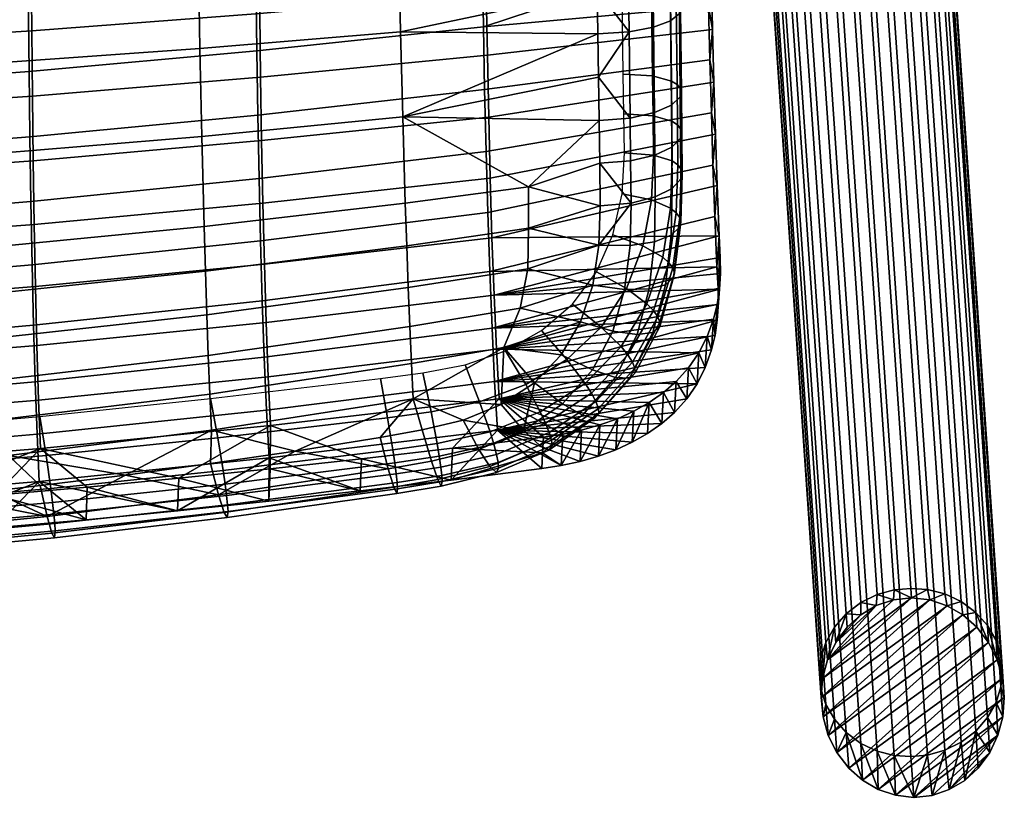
# Model space of a CAD drawing. Header units: millimetres. Extents: x -282 to 282, y -248 to 372.
# Tile 29 of 75: x 137 to 255, y -248 to -155. Entities that reach past the tile are written whole.
import ezdxf

# ---------------------------------------------------------------- set-up
doc = ezdxf.new("R2010")
doc.units = ezdxf.units.MM
for name, color, linetype in [('LDS nozky', 250, 'Continuous'), ('LDS podnoz', 7, 'Continuous'), ('LDS ram', 7, 'Continuous'), ('LDS sedak', 7, 'Continuous')]:
    doc.layers.add(name, color=color, linetype=linetype)

msp = doc.modelspace()

# ---------------------------------------------------------------- meshes
at = {"layer": 'LDS nozky'}
mesh = msp.add_polyface(dxfattribs=at)
corners = [(244.08, -224.34), (242, -223.39, 2.67), (244, -223.2, 2.65), (239.83, -225.27), (237.98, -224.91, 3.21), (239.95, -223.95, 2.85), (241.89, -224.58), (234.96, -229.71), (234.8, -227.87, 4.39), (236.22, -226.24, 3.73), (233.38, -234.01), (233.19, -231.58, 5.94), (233.78, -229.69, 5.14), (233.97, -231.79), (237.97, -226.38), (233.2, -236.32), (233.19, -235.26, 7.52), (233, -233.42, 6.73), (255.21, -236.32), (254.81, -231.35, 6.48), (255, -233.18, 7.27), (254.34, -231.78), (253.2, -227.68, 4.85), (254.22, -229.47, 5.65), (254.98, -234), (250.24, -226.38), (250.02, -224.78, 3.51), (251.78, -226.08, 4.12), (246.28, -224.58), (246, -223.35, 2.77), (248.05, -223.87, 3.05), (248.35, -225.28), (253.31, -229.7), (236.33, -227.85), (251.9, -227.85), (233.2, -236.32), (248.35, -225.28), (233.44, -238.63), (233.38, -234.01), (246.28, -224.58), (235.11, -242.93), (234.07, -240.86), (251.9, -227.85), (233.97, -231.79), (234.96, -229.71), (239.83, -225.27), (236.33, -227.85), (237.97, -226.38), (244.08, -224.34), (241.89, -224.58), (250.24, -226.38), (253.31, -229.7)]
mesh.append_faces([[corners[k] for k in face] for face in [(0, 1, 2, 2), (3, 4, 5, 5), (5, 1, 6, 6), (7, 8, 9, 9), (10, 11, 12, 12), (12, 8, 13, 13), (9, 4, 14, 14), (15, 16, 17, 17), (17, 11, 15, 15), (18, 19, 20, 20), (21, 22, 23, 23), (23, 19, 24, 24), (25, 26, 27, 27), (28, 29, 30, 30), (0, 2, 29, 29), (30, 26, 31, 31), (27, 22, 32, 32), (3, 5, 6, 6), (33, 9, 14, 14), (14, 4, 3, 3), (13, 8, 7, 7), (10, 15, 11, 11), (13, 10, 12, 12), (7, 9, 33, 33), (34, 27, 32, 32), (21, 23, 24, 24), (22, 21, 32, 32), (28, 0, 29, 29), (25, 31, 26, 26), (28, 30, 31, 31), (25, 27, 34, 34), (18, 24, 19, 19), (0, 6, 1, 1), (35, 36, 37, 37), (38, 39, 35, 35), (40, 41, 42, 42), (43, 44, 45, 45), (44, 46, 47, 47), (48, 38, 43, 43), (45, 44, 47, 47), (49, 43, 45, 45), (49, 48, 43, 43), (39, 38, 48, 48), (36, 50, 37, 37), (39, 36, 35, 35), (41, 50, 42, 42), (51, 40, 42, 42)]])
mesh = msp.add_polyface(dxfattribs=at)
corners = [(234.07, -240.86), (234.8, -238.93, 9.15), (233.78, -237.13, 8.35), (233.19, -235.26, 7.52), (233.44, -238.63), (238.17, -246.25), (237.98, -241.82, 10.49), (236.22, -240.53, 9.88), (242.13, -248.05), (242, -243.26, 11.23), (239.95, -242.74, 10.95), (240.06, -247.36), (235.11, -242.93), (244.34, -248.3), (246, -243.22, 11.33), (244, -243.41, 11.35), (248.58, -247.36), (250.02, -241.69, 10.79), (248.05, -242.65, 11.15), (246.53, -248.06), (253.46, -242.93), (253.2, -238.73, 9.61), (251.78, -240.36, 10.27), (255.03, -238.62), (254.81, -235.02, 8.06), (254.22, -236.91, 8.86), (254.44, -240.85), (250.45, -246.26), (255, -233.18, 7.27), (255.21, -236.32), (236.52, -244.79), (233.2, -236.32), (252.08, -244.79), (233.44, -238.63), (250.24, -226.38), (234.07, -240.86), (238.17, -246.25), (236.52, -244.79), (254.34, -231.78), (235.11, -242.93), (253.31, -229.7), (240.06, -247.36), (254.98, -234), (255.21, -236.32), (242.13, -248.05), (246.53, -248.06), (244.34, -248.3), (254.44, -240.85), (248.58, -247.36), (253.46, -242.93), (250.45, -246.26), (255.03, -238.62), (252.08, -244.79)]
mesh.append_faces([[corners[k] for k in face] for face in [(0, 1, 2, 2), (2, 3, 4, 4), (5, 6, 7, 7), (8, 9, 10, 10), (10, 6, 11, 11), (7, 1, 12, 12), (13, 14, 15, 15), (16, 17, 18, 18), (18, 14, 19, 19), (20, 21, 22, 22), (23, 24, 25, 25), (25, 21, 26, 26), (22, 17, 27, 27), (28, 24, 29, 29), (15, 9, 13, 13), (4, 0, 2, 2), (0, 12, 1, 1), (7, 12, 30, 30), (5, 11, 6, 6), (11, 8, 10, 10), (7, 30, 5, 5), (4, 3, 31, 31), (8, 13, 9, 9), (16, 27, 17, 17), (19, 16, 18, 18), (22, 27, 32, 32), (24, 23, 29, 29), (20, 26, 21, 21), (23, 25, 26, 26), (22, 32, 20, 20), (14, 13, 19, 19), (33, 34, 35, 35), (36, 37, 38, 38), (39, 40, 37, 37), (41, 36, 42, 42), (43, 44, 41, 41), (45, 46, 47, 47), (47, 48, 45, 45), (48, 49, 50, 50), (48, 47, 49, 49), (47, 46, 51, 51), (49, 52, 50, 50), (44, 43, 51, 51), (42, 36, 38, 38), (40, 38, 37, 37), (41, 42, 43, 43), (51, 46, 44, 44)]])
at = {"layer": 'LDS podnoz'}
mesh = msp.add_polyface(dxfattribs=at)
corners = [(246, -223.35, 2.77), (244, -223.2, 2.65), (231.72, -44.42, 417.68), (233.72, -44.57, 417.81), (250.02, -224.78, 3.51), (248.05, -223.87, 3.05), (235.76, -45.09, 418.09), (237.73, -46.01, 418.54), (253.2, -227.68, 4.85), (251.78, -226.08, 4.12), (239.49, -47.3, 419.15), (240.92, -48.9, 419.88), (254.81, -231.35, 6.48), (254.22, -229.47, 5.65), (241.94, -50.7, 420.69), (242.53, -52.57, 421.51), (254.81, -235.02, 8.06), (255, -233.18, 7.27), (242.71, -54.41, 422.31), (242.53, -56.25, 423.1), (253.2, -238.73, 9.61), (254.22, -236.91, 8.86), (241.94, -58.14, 423.89), (240.92, -59.96, 424.65), (250.02, -241.69, 10.79), (251.78, -240.36, 10.27), (239.49, -61.59, 425.31), (237.73, -62.92, 425.83), (246, -243.22, 11.33), (248.05, -242.65, 11.15), (235.76, -63.88, 426.18), (233.72, -64.44, 426.36), (242, -243.26, 11.23), (244, -243.41, 11.35), (231.72, -64.63, 426.39), (229.72, -64.48, 426.26), (237.98, -241.82, 10.49), (239.95, -242.74, 10.95), (227.67, -63.96, 425.98), (225.7, -63.05, 425.53), (234.8, -238.93, 9.15), (236.22, -240.53, 9.88), (223.94, -61.75, 424.92), (222.51, -60.15, 424.19), (233.19, -235.26, 7.52), (233.78, -237.13, 8.35), (221.49, -58.36, 423.38), (220.9, -56.48, 422.56), (233.19, -231.58, 5.94), (233, -233.42, 6.73), (220.72, -54.64, 421.76), (220.9, -52.8, 420.97), (234.8, -227.87, 4.39), (233.78, -229.69, 5.14), (221.49, -50.92, 420.18), (222.51, -49.1, 419.42), (237.98, -224.91, 3.21), (236.22, -226.24, 3.73), (223.94, -47.47, 418.76), (225.7, -46.14, 418.24), (242, -223.39, 2.67), (239.95, -223.95, 2.85), (227.67, -45.18, 417.89), (229.72, -44.61, 417.71), (201.98, -71.99, 467.57), (200.56, -70.68, 468.15), (182.79, -88.74, 465.26), (184.21, -90.04, 464.68), (204.63, -74.24, 465.35), (203.33, -73.17, 466.66), (185.55, -91.22, 463.77), (186.85, -92.29, 462.47), (205.79, -75.12, 463.68), (188.02, -93.17, 460.79), (206.73, -75.73, 461.71), (188.96, -93.78, 458.82), (207.7, -75.99, 457.36), (207.38, -76.02, 459.56), (189.6, -94.07, 456.67), (189.93, -94.04, 454.48), (207.72, -75.66, 455.26), (189.94, -93.72, 452.37), (206.94, -74.31, 451.57), (207.46, -75.1, 453.35), (189.68, -93.15, 450.46), (189.17, -92.37, 448.68), (206.14, -73.25, 449.9), (188.37, -91.31, 447.01), (203.73, -70.48, 447.38), (205.06, -71.96, 448.47), (187.28, -90.01, 445.58), (185.96, -88.53, 444.49), (202.24, -68.9, 446.71), (184.47, -86.96, 443.83), (200.68, -67.34, 446.51), (182.91, -85.39, 443.62)]
mesh.append_faces([[corners[k] for k in face] for face in [(0, 1, 2, 3), (4, 5, 6, 7), (5, 0, 3, 6), (8, 9, 10, 11), (12, 13, 14, 15), (13, 8, 11, 14), (9, 4, 7, 10), (16, 17, 18, 19), (20, 21, 22, 23), (21, 16, 19, 22), (24, 25, 26, 27), (28, 29, 30, 31), (29, 24, 27, 30), (25, 20, 23, 26), (17, 12, 15, 18), (32, 33, 34, 35), (36, 37, 38, 39), (37, 32, 35, 38), (40, 41, 42, 43), (44, 45, 46, 47), (45, 40, 43, 46), (41, 36, 39, 42), (48, 49, 50, 51), (52, 53, 54, 55), (53, 48, 51, 54), (56, 57, 58, 59), (60, 61, 62, 63), (1, 60, 63, 2), (61, 56, 59, 62), (57, 52, 55, 58), (49, 44, 47, 50), (33, 28, 31, 34), (64, 65, 66, 67), (68, 69, 70, 71), (72, 68, 71, 73), (69, 64, 67, 70), (74, 72, 73, 75), (76, 77, 78, 79), (80, 76, 79, 81), (82, 83, 84, 85), (86, 82, 85, 87), (83, 80, 81, 84), (88, 89, 90, 91), (92, 88, 91, 93), (94, 92, 93, 95), (89, 86, 87, 90), (75, 78, 77, 74)]])
at = {"layer": 'LDS ram'}
mesh = msp.add_polyface(dxfattribs=at)
corners = [(166.33, -184.27, 456.55), (193.67, -181.1, 459.46), (193.92, -188, 456.38), (166.53, -191.27, 453.26), (166.15, -176.95, 459.08), (193.46, -173.93, 461.88), (166, -169.43, 460.98), (193.28, -166.59, 463.74), (165.88, -161.81, 462.42), (193.12, -159.15, 465.18), (165.77, -154.14, 463.49), (192.99, -151.66, 466.28), (165.6, -138.7, 464.8), (192.77, -136.6, 467.73), (165.47, -123.18, 465.26), (192.6, -121.45, 468.37), (165.37, -107.68, 465.06), (192.47, -106.29, 468.38), (138.83, -186.96, 454.07), (139, -194.04, 450.6), (138.69, -179.5, 456.69), (138.57, -171.84, 458.62), (138.47, -164.07, 460.06), (138.39, -156.24, 461.11), (138.25, -140.49, 462.3), (138.15, -124.66, 462.6), (138.08, -108.86, 462.22), (111.1, -181.6, 454.72), (111.21, -189.16, 452.04), (111.01, -173.81, 456.68), (110.93, -165.92, 458.12), (110.87, -157.97, 459.14), (110.76, -141.96, 460.24), (110.69, -125.88, 460.41), (110.64, -109.83, 459.88), (219.58, -124.03, 471.72), (219.9, -143.3, 470.16), (219.42, -111.14, 472.12), (165.88, -181.45, 463.94), (166.08, -188.65, 460.92), (193.4, -185.16, 463.62), (193.17, -178.05, 466.39), (165.71, -173.98, 466.29), (192.97, -170.73, 468.56), (165.56, -166.36, 468.07), (192.79, -163.27, 470.25), (165.43, -158.65, 469.39), (192.64, -155.74, 471.54), (165.21, -143.09, 471.09), (192.39, -140.54, 473.27), (165.04, -127.45, 471.9), (192.19, -125.28, 474.17), (164.91, -111.78, 472.03), (192.03, -109.98, 474.41), (138.45, -184.33, 461.86), (138.61, -191.6, 458.62), (138.3, -176.74, 464.35), (138.18, -168.99, 466.21), (138.07, -161.12, 467.56), (137.89, -145.24, 469.23), (137.75, -129.3, 469.95), (137.64, -113.31, 469.99), (110.89, -186.69, 460.15), (111.03, -194.02, 456.73), (110.78, -179.01, 462.76), (110.68, -171.14, 464.68), (110.59, -163.15, 466.05), (110.45, -147.01, 467.7), (110.33, -130.81, 468.35), (110.25, -114.56, 468.31), (110.19, -98.35, 467.75), (137.56, -97.35, 469.51), (219.7, -153.3, 473.85), (219.86, -159.71, 472.74), (219.56, -146.86, 474.76), (219.44, -140.4, 475.49), (219.33, -133.91, 476.07), (219.23, -127.42, 476.53), (219.14, -120.92, 476.85), (219.05, -114.42, 477.05), (218.98, -107.91, 477.14), (218.92, -101.4, 477.12), (193.68, -191.96, 460.19), (220.7, -184.58, 465.28)]
mesh.append_faces([[corners[k] for k in face] for face in [(0, 1, 2, 3), (4, 5, 1, 0), (6, 7, 5, 4), (8, 9, 7, 6), (10, 11, 9, 8), (12, 13, 11, 10), (14, 15, 13, 12), (16, 17, 15, 14), (18, 0, 3, 19), (20, 4, 0, 18), (21, 6, 4, 20), (22, 8, 6, 21), (23, 10, 8, 22), (24, 12, 10, 23), (25, 14, 12, 24), (26, 16, 14, 25), (27, 20, 18, 28), (29, 21, 20, 27), (30, 22, 21, 29), (31, 23, 22, 30), (32, 24, 23, 31), (33, 25, 24, 32), (34, 26, 25, 33), (13, 15, 35, 35), (11, 13, 36, 36), (37, 15, 17, 17), (38, 39, 40, 41), (42, 38, 41, 43), (44, 42, 43, 45), (46, 44, 45, 47), (48, 46, 47, 49), (50, 48, 49, 51), (52, 50, 51, 53), (54, 55, 39, 38), (56, 54, 38, 42), (57, 56, 42, 44), (58, 57, 44, 46), (59, 58, 46, 48), (60, 59, 48, 50), (61, 60, 50, 52), (62, 63, 55, 54), (64, 62, 54, 56), (65, 64, 56, 57), (66, 65, 57, 58), (67, 66, 58, 59), (68, 67, 59, 60), (69, 68, 60, 61), (70, 69, 61, 71), (72, 47, 45, 73), (74, 75, 49, 49), (76, 77, 49, 49), (78, 79, 51, 51), (80, 81, 53, 53), (82, 83, 40, 40), (47, 74, 49, 49), (77, 51, 49, 49), (51, 79, 53, 53)]])
mesh = msp.add_polyface(dxfattribs=at)
corners = [(221.09, -183.47, 460.31), (193.92, -188, 456.38), (220.97, -180.85, 461.46), (193.67, -181.1, 459.46), (220.73, -174.82, 463.72), (220.33, -162.39, 467.1), (220.52, -168.65, 465.58), (193.46, -173.93, 461.88), (193.28, -166.59, 463.74), (220.03, -149.7, 469.35), (220.17, -156.06, 468.34), (193.12, -159.15, 465.18), (192.99, -151.66, 466.28), (219.9, -143.3, 470.16), (192.77, -136.6, 467.73), (219.78, -136.89, 470.82), (219.67, -130.46, 471.34), (219.58, -124.03, 471.72), (219.49, -117.59, 471.98), (192.6, -121.45, 468.37), (219.42, -111.14, 472.12), (192.47, -106.29, 468.38), (219.35, -104.7, 472.16), (221.11, -185.39, 459.39), (220.99, -187.26, 458.41), (220.83, -187.2, 464.06), (220.7, -184.58, 465.28), (193.68, -191.96, 460.19), (220.45, -178.55, 467.71), (193.4, -185.16, 463.62), (220.03, -166.08, 471.38), (192.97, -170.73, 468.56), (193.17, -178.05, 466.39), (220.22, -172.37, 469.72), (219.86, -159.71, 472.74), (192.79, -163.27, 470.25), (192.39, -140.54, 473.27), (219.44, -140.4, 475.49), (219.33, -133.91, 476.07), (192.03, -109.98, 474.41), (219.05, -114.42, 477.05), (218.98, -107.91, 477.14), (192.19, -125.28, 474.17), (219.23, -127.42, 476.53), (219.14, -120.92, 476.85), (192.64, -155.74, 471.54), (219.7, -153.3, 473.85), (219.56, -146.86, 474.76), (220.85, -189.11, 463.09), (220.73, -174.82, 463.72), (220.45, -178.55, 467.71), (220.97, -180.85, 461.46), (220.7, -184.58, 465.28), (220.96, -185.34, 462.19), (221.09, -183.47, 460.31), (220.83, -187.2, 464.06), (220.22, -172.37, 469.72), (220.52, -168.65, 465.58), (220.33, -162.39, 467.1), (220.03, -166.08, 471.38), (219.86, -159.71, 472.74), (220.17, -156.06, 468.34), (220.03, -149.7, 469.35), (219.9, -143.3, 470.16), (219.56, -146.86, 474.76), (219.7, -153.3, 473.85), (219.78, -136.89, 470.82), (219.44, -140.4, 475.49), (218.98, -107.91, 477.14), (219.42, -111.14, 472.12), (219.35, -104.7, 472.16), (219.58, -124.03, 471.72), (219.23, -127.42, 476.53), (219.67, -130.46, 471.34), (219.49, -117.59, 471.98), (219.14, -120.92, 476.85), (219.33, -133.91, 476.07), (219.05, -114.42, 477.05), (220.85, -189.11, 463.09), (221.11, -185.39, 459.39), (220.73, -190.98, 462.06), (220.99, -187.26, 458.41)]
mesh.append_faces([[corners[k] for k in face] for face in [(0, 1, 2, 2), (2, 3, 4, 4), (5, 6, 7, 8), (9, 10, 11, 12), (10, 5, 8, 11), (6, 4, 3, 7), (13, 14, 15, 15), (16, 14, 17, 17), (14, 16, 15, 15), (18, 19, 20, 20), (21, 22, 20, 20), (19, 18, 17, 17), (12, 13, 9, 9), (23, 24, 1, 1), (0, 23, 1, 1), (1, 3, 2, 2), (25, 26, 27, 27), (26, 28, 29, 29), (30, 31, 32, 33), (34, 35, 31, 30), (33, 32, 29, 28), (36, 37, 38, 38), (39, 40, 41, 41), (42, 43, 44, 44), (45, 46, 47, 47), (25, 27, 48, 48), (49, 50, 51, 51), (51, 52, 53, 53), (51, 53, 54, 54), (53, 52, 55, 55), (56, 50, 49, 49), (52, 51, 50, 50), (57, 56, 49, 49), (57, 58, 59, 59), (60, 58, 61, 61), (62, 63, 64, 64), (56, 57, 59, 59), (65, 61, 62, 62), (65, 60, 61, 61), (66, 67, 63, 63), (68, 69, 70, 70), (71, 72, 73, 73), (59, 58, 60, 60), (74, 75, 71, 71), (66, 73, 76, 76), (74, 69, 77, 77), (67, 66, 76, 76), (65, 62, 64, 64), (64, 63, 67, 67), (68, 77, 69, 69), (77, 75, 74, 74), (73, 72, 76, 76), (71, 75, 72, 72), (55, 78, 53, 53), (79, 53, 78, 78), (78, 80, 81, 81), (53, 79, 54, 54), (81, 79, 78, 78)]])
mesh = msp.add_polyface(dxfattribs=at)
corners = [(122.86, -216.86, 436.18), (111.89, -213.71, 432.1), (122.95, -212.89, 433.15), (134, -212, 434.3), (145.03, -211.03, 435.55), (144.91, -214.95, 438.63), (133.89, -215.94, 437.36), (166.88, -212.73, 441.48), (156.04, -209.98, 436.89), (167.02, -208.86, 438.33), (177.99, -207.66, 439.87), (177.83, -211.5, 443.05), (155.91, -213.88, 440), (188.76, -210.2, 444.72), (188.93, -206.38, 441.51), (199.85, -205.03, 443.24), (199.76, -206.92, 444.87), (111.81, -217.69, 435.11), (199.66, -208.82, 446.5), (166.78, -197.78, 449.12), (194.21, -194.48, 452.53), (194.55, -200.42, 447.87), (167.06, -203.66, 444.12), (166.53, -191.27, 453.26), (193.92, -188, 456.38), (139.2, -200.58, 446.22), (139.43, -206.41, 440.93), (139, -194.04, 450.6), (111.5, -202.87, 443.84), (111.68, -208.67, 438.32), (111.34, -196.32, 448.42), (111.21, -189.16, 452.04), (138.83, -186.96, 454.07), (199.85, -205.03, 443.24), (202.18, -204.67, 443.7), (188.93, -206.38, 441.51), (177.99, -207.66, 439.87), (167.02, -208.86, 438.33), (156.04, -209.98, 436.89), (145.03, -211.03, 435.55), (134, -212, 434.3), (122.95, -212.89, 433.15), (111.89, -213.71, 432.1), (166.59, -201.78, 452.6), (166.9, -207.54, 447.37), (194.35, -204.21, 451.2), (193.99, -198.34, 456.05), (166.32, -195.45, 457.13), (193.68, -191.96, 460.19), (166.08, -188.65, 460.92), (193.4, -185.16, 463.62), (139.04, -204.69, 449.67), (139.3, -210.36, 444.12), (138.81, -198.41, 454.54), (138.61, -191.6, 458.62), (111.37, -207.07, 447.27), (111.57, -212.68, 441.46), (111.18, -200.84, 452.41), (111.03, -194.02, 456.73), (201.99, -208.45, 446.96), (204.26, -207.95, 447.58), (199.66, -208.82, 446.5), (206.45, -207.32, 448.33), (188.76, -210.2, 444.72), (177.83, -211.5, 443.05), (166.88, -212.73, 441.48), (144.91, -214.95, 438.63), (155.91, -213.88, 440), (122.86, -216.86, 436.18), (133.89, -215.94, 437.36), (111.81, -217.69, 435.11)]
mesh.append_faces([[corners[k] for k in face] for face in [(0, 1, 2, 2), (3, 4, 5, 5), (3, 6, 2, 2), (7, 8, 9, 9), (9, 10, 11, 11), (8, 12, 4, 4), (13, 10, 14, 14), (14, 15, 16, 16), (17, 1, 0, 0), (6, 3, 5, 5), (8, 7, 12, 12), (12, 5, 4, 4), (6, 0, 2, 2), (7, 9, 11, 11), (16, 18, 13, 13), (14, 16, 13, 13), (11, 10, 13, 13), (19, 20, 21, 22), (23, 24, 20, 19), (25, 19, 22, 26), (27, 23, 19, 25), (28, 25, 26, 29), (30, 27, 25, 28), (31, 32, 27, 30), (33, 21, 34, 34), (21, 33, 35, 35), (22, 21, 35, 36), (22, 36, 37, 37), (26, 38, 39, 39), (26, 40, 41, 41), (26, 39, 40, 40), (22, 37, 38, 38), (29, 41, 42, 42), (26, 22, 38, 38), (41, 29, 26, 26), (43, 44, 45, 46), (47, 43, 46, 48), (49, 47, 48, 50), (51, 52, 44, 43), (53, 51, 43, 47), (54, 53, 47, 49), (55, 56, 52, 51), (57, 55, 51, 53), (58, 57, 53, 54), (59, 60, 45, 45), (61, 59, 45, 45), (60, 62, 45, 45), (45, 63, 61, 61), (44, 64, 63, 45), (44, 65, 64, 64), (52, 66, 67, 67), (52, 68, 69, 69), (52, 69, 66, 66), (44, 67, 65, 65), (56, 70, 68, 68), (52, 67, 44, 44), (68, 52, 56, 56)]])
mesh = msp.add_polyface(dxfattribs=at)
corners = [(220.99, -187.26, 458.41), (220.72, -189.09, 457.37), (194.21, -194.48, 452.53), (214.27, -199.69, 449.22), (194.55, -200.42, 447.87), (215.81, -198.36, 450.49), (212.57, -200.88, 448.02), (217.29, -196.71, 451.94), (219.53, -192.96, 454.85), (218.53, -194.91, 453.4), (220.29, -190.86, 456.27), (210.72, -201.92, 446.91), (202.18, -204.67, 443.7), (204.44, -204.19, 444.3), (208.73, -202.82, 445.91), (206.63, -203.57, 445.04), (193.92, -188, 456.38), (220.85, -189.11, 463.09), (193.68, -191.96, 460.19), (220.73, -190.98, 462.06), (215.59, -202.06, 453.88), (217.07, -200.42, 455.36), (194.35, -204.21, 451.2), (214.06, -203.41, 452.59), (218.3, -198.62, 456.87), (193.99, -198.34, 456.05), (219.29, -196.67, 458.36), (220.04, -194.57, 459.83), (220.47, -192.81, 460.97), (212.37, -204.6, 451.37), (208.55, -206.56, 449.22), (210.53, -205.65, 450.24), (206.45, -207.32, 448.33), (219.29, -196.67, 458.36), (219.53, -192.96, 454.85), (220.04, -194.57, 459.83), (220.47, -192.81, 460.97), (220.29, -190.86, 456.27), (218.53, -194.91, 453.4), (218.3, -198.62, 456.87), (215.81, -198.36, 450.49), (217.29, -196.71, 451.94), (217.07, -200.42, 455.36), (215.59, -202.06, 453.88), (220.72, -189.09, 457.37), (220.99, -187.26, 458.41), (220.73, -190.98, 462.06), (208.55, -206.56, 449.22), (206.45, -207.32, 448.33), (208.73, -202.82, 445.91), (210.53, -205.65, 450.24), (210.72, -201.92, 446.91), (204.26, -207.95, 447.58), (206.63, -203.57, 445.04), (199.76, -206.92, 444.87), (201.99, -208.45, 446.96), (199.66, -208.82, 446.5), (199.85, -205.03, 443.24), (202.18, -204.67, 443.7), (204.44, -204.19, 444.3), (212.57, -200.88, 448.02), (214.27, -199.69, 449.22), (214.06, -203.41, 452.59), (212.37, -204.6, 451.37)]
mesh.append_faces([[corners[k] for k in face] for face in [(0, 1, 2, 2), (3, 4, 5, 5), (4, 3, 6, 6), (4, 7, 5, 5), (2, 8, 9, 9), (4, 9, 7, 7), (2, 10, 8, 8), (1, 10, 2, 2), (4, 6, 11, 11), (12, 4, 13, 13), (4, 14, 15, 15), (4, 2, 9, 9), (4, 15, 13, 13), (0, 2, 16, 16), (4, 11, 14, 14), (17, 18, 19, 19), (20, 21, 22, 22), (22, 23, 20, 20), (22, 21, 24, 24), (25, 26, 27, 27), (25, 24, 26, 26), (25, 27, 28, 28), (19, 25, 28, 28), (23, 22, 29, 29), (22, 30, 31, 31), (30, 22, 32, 32), (24, 25, 22, 22), (25, 19, 18, 18), (29, 22, 31, 31), (33, 34, 35, 35), (36, 35, 37, 37), (38, 33, 39, 39), (40, 41, 42, 42), (38, 34, 33, 33), (41, 38, 39, 39), (40, 42, 43, 43), (41, 39, 42, 42), (34, 37, 35, 35), (37, 44, 36, 36), (44, 45, 46, 46), (46, 36, 44, 44), (47, 48, 49, 49), (50, 47, 51, 51), (52, 53, 48, 48), (54, 55, 56, 56), (57, 58, 54, 54), (55, 54, 58, 58), (59, 52, 55, 55), (58, 59, 55, 55), (60, 61, 62, 62), (61, 40, 43, 43), (60, 62, 63, 63), (62, 61, 43, 43), (53, 49, 48, 48), (50, 60, 63, 63), (51, 60, 50, 50), (49, 51, 47, 47), (53, 52, 59, 59)]])
at = {"layer": 'LDS sedak'}
mesh = msp.add_polyface(dxfattribs=at)
corners = [(159.79, -199.86, 477.52), (159.99, -204.2, 474.49), (184.22, -200.42, 476.89), (184.01, -196.21, 479.65), (135.41, -202.83, 475.45), (135.58, -207.25, 472.19), (159.6, -195.23, 480.19), (183.81, -191.75, 482.07), (135.24, -198.08, 478.34), (110.75, -200.38, 476.67), (110.89, -205.22, 473.61), (159.43, -190.35, 482.5), (183.62, -187.08, 484.17), (135.08, -193.05, 480.83), (110.61, -195.24, 479.32), (159.26, -185.12, 484.51), (183.44, -182.07, 486.01), (134.93, -187.65, 482.99), (110.49, -189.71, 481.6), (159.1, -179.75, 486.18), (183.26, -176.94, 487.56), (134.79, -182.11, 484.77), (110.37, -184.03, 483.47), (158.82, -168.94, 488.71), (182.95, -166.57, 489.93), (134.55, -170.94, 487.43), (110.17, -172.6, 486.24), (158.6, -158.38, 490.46), (182.7, -156.37, 491.61), (134.37, -160.1, 489.23), (110.02, -161.53, 488.09), (158.43, -148.06, 491.66), (182.48, -146.34, 492.79), (134.23, -149.54, 490.45), (109.91, -150.77, 489.32), (158.14, -127.76, 492.98), (182.13, -126.58, 494.15), (134, -128.78, 491.75), (109.73, -129.63, 490.6), (157.96, -107.77, 493.27), (181.9, -107.06, 494.48), (133.86, -108.37, 492), (109.63, -108.87, 490.82), (157.86, -88.06, 492.84), (181.76, -87.84, 494.1), (133.79, -88.24, 491.53), (109.58, -88.39, 490.32), (157.8, -68.6, 491.96), (181.66, -68.89, 493.27), (133.75, -68.35, 490.6), (109.56, -68.14, 489.35), (157.76, -49.32, 490.81), (181.6, -50.1, 492.18), (198.05, -174.97, 488.32), (185.3, -204.17, 473.88), (190.21, -202.98, 474.68), (194.78, -201.12, 475.99), (180.24, -205.07, 473.3), (195.11, -194.28, 480.62), (197.04, -189.54, 483.07), (206.3, -151.34, 492.91), (170.05, -206.71, 472.18), (159.86, -208.22, 471.07), (205.82, -118.19, 495.34), (205.24, -78.89, 494.82), (205.03, -64.51, 494.13), (139.36, -202.55, 451.47), (140.12, -207.26, 448.64), (116.88, -209.27, 446.51), (116.24, -204.6, 449.5), (159.85, -200.41, 453.52), (160.73, -205.12, 450.87), (181.13, -202.71, 453.38), (181.77, -206.56, 452.97), (161.38, -209.05, 450.33), (180.27, -198, 455.83), (186.35, -201.99, 454.11), (187.07, -205.8, 453.75), (185.38, -197.33, 456.47), (193.44, -204.41, 455.06), (193.88, -205.88, 455.58), (187.33, -207.34, 454.21), (192.19, -200.78, 455.23), (190.47, -196.34, 457.33), (186.4, -207.92, 469.65), (192.09, -206.51, 470.72)]
mesh.append_faces([[corners[k] for k in face] for face in [(0, 1, 2, 3), (4, 5, 1, 0), (6, 0, 3, 7), (8, 4, 0, 6), (9, 10, 4, 8), (11, 6, 7, 12), (13, 8, 6, 11), (14, 9, 8, 13), (15, 11, 12, 16), (17, 13, 11, 15), (18, 14, 13, 17), (19, 15, 16, 20), (21, 17, 15, 19), (22, 18, 17, 21), (23, 19, 20, 24), (25, 21, 19, 23), (26, 22, 21, 25), (27, 23, 24, 28), (29, 25, 23, 27), (30, 26, 25, 29), (31, 27, 28, 32), (33, 29, 27, 31), (34, 30, 29, 33), (35, 31, 32, 36), (37, 33, 31, 35), (38, 34, 33, 37), (39, 35, 36, 40), (41, 37, 35, 39), (42, 38, 37, 41), (43, 39, 40, 44), (45, 41, 39, 43), (46, 42, 41, 45), (47, 43, 44, 48), (49, 45, 43, 47), (50, 46, 45, 49), (51, 47, 48, 52), (20, 53, 24, 24), (2, 54, 55, 55), (56, 2, 55, 55), (57, 54, 2, 2), (2, 58, 3, 3), (3, 58, 59, 7), (60, 32, 28, 28), (61, 57, 2, 2), (62, 61, 1, 1), (61, 2, 1, 1), (63, 40, 36, 36), (64, 48, 44, 44), (65, 52, 48, 48), (66, 67, 68, 69), (70, 71, 67, 66), (72, 73, 74, 71), (75, 72, 71, 70), (76, 77, 73, 72), (78, 76, 72, 75), (79, 80, 81, 77), (82, 79, 77, 76), (83, 82, 76, 78), (55, 54, 84, 85)]])
mesh = msp.add_polyface(dxfattribs=at)
corners = [(206.15, -140.83, 494.05), (206.07, -135.55, 494.48), (182.48, -146.34, 492.79), (206.23, -146.09, 493.52), (206.3, -151.34, 492.91), (205.94, -126.87, 495.02), (182.13, -126.58, 494.15), (181.9, -107.06, 494.48), (205.82, -118.19, 495.34), (205.69, -109.49, 495.48), (182.95, -166.57, 489.93), (206.46, -161.8, 491.32), (206.38, -156.58, 492.18), (182.7, -156.37, 491.61), (213.07, -155.78, 489.44), (210.14, -156.34, 491.46), (210.27, -166.71, 489.59), (213.19, -166.06, 487.57), (215.11, -155.02, 486.52), (215.22, -165.17, 484.69), (216.18, -154.15, 483.13), (216.28, -164.15, 481.34), (216.33, -153.72, 481.39), (216.43, -163.64, 479.63), (216.21, -153.3, 479.69), (216.31, -163.15, 477.95), (215.81, -152.91, 478.08), (215.91, -162.68, 476.37), (215.12, -152.56, 476.62), (215.23, -162.27, 474.94), (212.85, -152.04, 474.35), (212.97, -161.66, 472.71), (209.31, -151.86, 473.29), (209.45, -161.43, 471.69), (212.95, -145.42, 490.78), (210, -145.88, 492.82), (214.99, -144.78, 487.85), (216.07, -144.07, 484.43), (216.22, -143.72, 482.67), (216.09, -143.37, 480.96), (215.69, -143.05, 479.33), (215, -142.77, 477.85), (212.72, -142.35, 475.54), (209.17, -142.21, 474.45), (212.82, -135.01, 491.75), (209.86, -135.38, 493.78), (214.88, -134.51, 488.8), (215.96, -133.96, 485.36), (216.11, -133.68, 483.59), (215.99, -133.41, 481.86), (215.58, -133.16, 480.22), (214.89, -132.95, 478.73), (212.59, -132.63, 476.39), (209.03, -132.54, 475.26), (212.62, -117.85, 492.63), (209.64, -118.07, 494.66), (214.69, -117.57, 489.67), (215.78, -117.27, 486.21), (215.93, -117.12, 484.43), (215.81, -116.98, 482.69), (215.4, -116.85, 481.03), (214.7, -116.75, 479.52), (212.39, -116.6, 477.13), (208.79, -116.58, 475.97), (212.41, -100.64, 492.75), (209.4, -100.7, 494.78)]
mesh.append_faces([[corners[k] for k in face] for face in [(0, 1, 2, 2), (2, 3, 0, 0), (4, 3, 2, 2), (5, 6, 1, 1), (7, 8, 9, 9), (8, 6, 5, 5), (10, 11, 12, 12), (13, 10, 12, 12), (13, 12, 4, 4), (6, 2, 1, 1), (14, 15, 16, 17), (18, 14, 17, 19), (20, 18, 19, 21), (22, 20, 21, 23), (24, 22, 23, 25), (26, 24, 25, 27), (28, 26, 27, 29), (30, 28, 29, 31), (32, 30, 31, 33), (34, 35, 15, 14), (36, 34, 14, 18), (37, 36, 18, 20), (38, 37, 20, 22), (39, 38, 22, 24), (40, 39, 24, 26), (41, 40, 26, 28), (42, 41, 28, 30), (43, 42, 30, 32), (44, 45, 35, 34), (46, 44, 34, 36), (47, 46, 36, 37), (48, 47, 37, 38), (49, 48, 38, 39), (50, 49, 39, 40), (51, 50, 40, 41), (52, 51, 41, 42), (53, 52, 42, 43), (54, 55, 45, 44), (56, 54, 44, 46), (57, 56, 46, 47), (58, 57, 47, 48), (59, 58, 48, 49), (60, 59, 49, 50), (61, 60, 50, 51), (62, 61, 51, 52), (63, 62, 52, 53), (64, 65, 55, 54), (15, 12, 11, 11), (35, 3, 4, 4), (35, 0, 3, 3), (45, 5, 1, 1), (55, 9, 8, 8), (55, 8, 5, 5), (45, 1, 0, 0), (15, 4, 12, 12), (16, 15, 11, 11), (55, 5, 45, 45), (35, 45, 0, 0), (4, 15, 35, 35)]])
mesh = msp.add_polyface(dxfattribs=at)
corners = [(197.04, -189.54, 483.07), (205.77, -186.78, 484.23), (197.98, -184.82, 485.11), (206.52, -181.99, 486.15), (198.05, -174.97, 488.32), (206.68, -177.24, 487.72), (206.61, -172.15, 489.13), (198.05, -179.94, 486.85), (183.44, -182.07, 486.01), (183.62, -187.08, 484.17), (183.26, -176.94, 487.56), (206.53, -166.99, 490.31), (206.46, -161.8, 491.32), (182.95, -166.57, 489.93), (215.39, -184.72, 471.29), (215.58, -185.32, 472.87), (213.85, -191.21, 469.94), (213.6, -190.57, 468.41), (214.93, -184.09, 469.83), (213.08, -189.83, 467.04), (214.18, -183.42, 468.55), (212.28, -189.02, 465.87), (211.8, -182.06, 466.72), (209.82, -187.2, 464.34), (208.2, -180.73, 466.19), (206.21, -185.18, 464.23), (213.18, -181.59, 483.17), (210.27, -182.02, 485.26), (209.61, -187.29, 483.1), (212.54, -187.24, 480.83), (215.18, -180.8, 480.28), (214.52, -186.73, 477.84), (216.22, -179.78, 476.98), (215.49, -185.86, 474.52), (216.36, -179.22, 475.32), (216.22, -178.65, 473.7), (215.81, -178.08, 472.2), (215.11, -177.53, 470.84), (212.83, -176.54, 468.81), (209.31, -175.81, 468), (213.29, -176.19, 484.99), (210.39, -176.93, 486.98), (215.31, -175.18, 482.15), (216.36, -174.02, 478.87), (216.51, -173.44, 477.19), (216.39, -172.87, 475.56), (216, -172.35, 474.02), (215.32, -171.87, 472.62), (213.08, -171.17, 470.46), (209.59, -170.89, 469.49), (213.25, -171.16, 486.39), (210.33, -171.85, 488.4), (215.27, -170.2, 483.52), (216.33, -169.12, 480.2), (216.48, -168.57, 478.51), (216.36, -168.04, 476.85), (215.96, -167.54, 475.29), (215.28, -167.1, 473.87), (213.03, -166.44, 471.67), (209.52, -166.19, 470.67), (213.19, -166.06, 487.57), (210.27, -166.71, 489.59), (215.22, -165.17, 484.69), (216.28, -164.15, 481.34), (216.43, -163.64, 479.63), (216.31, -163.15, 477.95), (215.91, -162.68, 476.37), (215.23, -162.27, 474.94), (212.97, -161.66, 472.71), (209.45, -161.43, 471.69)]
mesh.append_faces([[corners[k] for k in face] for face in [(0, 1, 2, 2), (2, 1, 3, 3), (4, 5, 6, 6), (3, 5, 7, 7), (4, 7, 5, 5), (7, 8, 9, 2), (2, 3, 7, 7), (4, 10, 8, 7), (11, 4, 6, 6), (11, 12, 13, 13), (4, 11, 13, 13), (14, 15, 16, 17), (18, 14, 17, 19), (20, 18, 19, 21), (22, 20, 21, 23), (24, 22, 23, 25), (26, 27, 28, 29), (30, 26, 29, 31), (32, 30, 31, 33), (34, 32, 33, 15), (35, 34, 15, 14), (36, 35, 14, 18), (37, 36, 18, 20), (38, 37, 20, 22), (39, 38, 22, 24), (40, 41, 27, 26), (42, 40, 26, 30), (43, 42, 30, 32), (44, 43, 32, 34), (45, 44, 34, 35), (46, 45, 35, 36), (47, 46, 36, 37), (48, 47, 37, 38), (49, 48, 38, 39), (50, 51, 41, 40), (52, 50, 40, 42), (53, 52, 42, 43), (54, 53, 43, 44), (55, 54, 44, 45), (56, 55, 45, 46), (57, 56, 46, 47), (58, 57, 47, 48), (59, 58, 48, 49), (60, 61, 51, 50), (62, 60, 50, 52), (63, 62, 52, 53), (64, 63, 53, 54), (65, 64, 54, 55), (66, 65, 55, 56), (67, 66, 56, 57), (68, 67, 57, 58), (69, 68, 58, 59), (6, 5, 41, 41), (61, 12, 11, 11), (11, 6, 51, 61), (28, 27, 3, 1), (41, 3, 27, 27), (3, 41, 5, 5), (51, 6, 41, 41)]])
mesh = msp.add_polyface(dxfattribs=at)
corners = [(205.77, -186.78, 484.23), (197.04, -189.54, 483.07), (204.31, -191.2, 482.12), (201.99, -195.17, 479.9), (195.11, -194.28, 480.62), (198.78, -198.52, 477.78), (184.22, -200.42, 476.89), (194.78, -201.12, 475.99), (183.81, -191.75, 482.07), (197.98, -184.82, 485.11), (183.62, -187.08, 484.17), (194.46, -208.77, 459.08), (194.21, -209.3, 462.57), (187.58, -210.91, 461.18), (187.7, -210.37, 457.64), (194.4, -208.07, 457.64), (187.65, -209.64, 456.2), (194.2, -207.11, 456.46), (187.53, -208.63, 455.05), (193.88, -205.88, 455.58), (187.33, -207.34, 454.21), (199.37, -206.02, 468.73), (197.46, -204.23, 472.54), (192.09, -206.51, 470.72), (193.42, -208.58, 466.57), (200.5, -206.6, 464.92), (200.89, -206.06, 461.48), (200.81, -205.4, 460.01), (200.54, -204.5, 458.76), (200.1, -203.37, 457.79), (199.48, -202.01, 457.14), (193.44, -204.41, 455.06), (197.72, -198.71, 456.97), (192.19, -200.78, 455.23), (195.28, -194.67, 458.61), (190.47, -196.34, 457.33), (204.53, -202.41, 471.62), (202.14, -201.02, 474.99), (205.99, -202.77, 468.04), (206.52, -202.2, 464.64), (206.45, -201.58, 463.11), (206.14, -200.77, 461.78), (205.61, -199.76, 460.67), (204.86, -198.58, 459.84), (202.68, -195.71, 459.22), (199.63, -192.25, 460.27), (208.49, -197.87, 474.89), (205.75, -196.97, 477.81), (210.2, -197.96, 471.54), (210.89, -197.32, 468.16), (210.85, -196.75, 466.58), (210.55, -196.03, 465.14), (209.99, -195.17, 463.89), (209.18, -194.17, 462.87), (206.77, -191.82, 461.76), (203.33, -189.07, 462.2), (211.1, -192.7, 478.06), (208.19, -192.3, 480.6), (212.98, -192.49, 474.91), (213.83, -191.75, 471.56), (213.85, -191.21, 469.94), (213.6, -190.57, 468.41), (213.08, -189.83, 467.04), (212.28, -189.02, 465.87), (209.82, -187.2, 464.34), (206.21, -185.18, 464.23), (212.54, -187.24, 480.83), (209.61, -187.29, 483.1), (214.52, -186.73, 477.84), (215.49, -185.86, 474.52), (215.58, -185.32, 472.87), (190.21, -202.98, 474.68)]
mesh.append_faces([[corners[k] for k in face] for face in [(0, 1, 2, 2), (3, 4, 5, 5), (3, 2, 4, 4), (6, 7, 4, 4), (4, 7, 5, 5), (8, 1, 9, 10), (4, 2, 1, 1), (11, 12, 13, 14), (15, 11, 14, 16), (17, 15, 16, 18), (19, 17, 18, 20), (21, 22, 23, 24), (25, 21, 24, 12), (26, 25, 12, 11), (27, 26, 11, 15), (28, 27, 15, 17), (29, 28, 17, 19), (30, 29, 19, 31), (32, 30, 31, 33), (34, 32, 33, 35), (36, 37, 22, 21), (38, 36, 21, 25), (39, 38, 25, 26), (40, 39, 26, 27), (41, 40, 27, 28), (42, 41, 28, 29), (43, 42, 29, 30), (44, 43, 30, 32), (45, 44, 32, 34), (46, 47, 37, 36), (48, 46, 36, 38), (49, 48, 38, 39), (50, 49, 39, 40), (51, 50, 40, 41), (52, 51, 41, 42), (53, 52, 42, 43), (54, 53, 43, 44), (55, 54, 44, 45), (56, 57, 47, 46), (58, 56, 46, 48), (59, 58, 48, 49), (60, 59, 49, 50), (61, 60, 50, 51), (62, 61, 51, 52), (63, 62, 52, 53), (64, 63, 53, 54), (65, 64, 54, 55), (66, 67, 57, 56), (68, 66, 56, 58), (69, 68, 58, 59), (70, 69, 59, 60), (5, 7, 22, 22), (3, 5, 37, 47), (2, 3, 47, 57), (0, 2, 57, 67), (71, 22, 7, 7), (71, 23, 22, 22), (5, 22, 37, 37)]])
mesh = msp.add_polyface(dxfattribs=at)
corners = [(110.89, -205.22, 473.61), (111.04, -209.7, 470.15), (135.58, -207.25, 472.19), (135.41, -202.83, 475.45), (159.99, -204.2, 474.49), (149.65, -209.61, 469.98), (159.86, -208.22, 471.07), (139.41, -210.86, 468.93), (127.87, -212.14, 467.81), (133.64, -211.52, 468.36), (110.53, -213.81, 466.28), (116.31, -213.28, 466.77), (104.74, -214.3, 465.82), (117.76, -219.31, 452.87), (117.5, -218.86, 457.23), (94.09, -220.69, 455.27), (94.3, -221.09, 450.88), (117.82, -218.42, 449.25), (94.35, -220.14, 447.28), (117.78, -217.52, 447.84), (94.31, -219.22, 445.88), (117.69, -216.34, 446.75), (94.23, -218.02, 444.82), (140.82, -216.59, 459.6), (140.25, -214.55, 464.28), (117.02, -216.9, 461.99), (141.14, -217.12, 455.27), (141.21, -216.3, 451.65), (141.16, -215.43, 450.21), (141.06, -214.29, 449.09), (140.9, -212.87, 448.33), (117.55, -214.91, 446.03), (140.69, -211.22, 447.96), (117.37, -213.24, 445.71), (140.12, -207.26, 448.64), (116.88, -209.27, 446.51), (161.5, -214.07, 462.01), (160.83, -211.96, 466.57), (161.87, -214.7, 457.74), (161.97, -213.98, 454.13), (161.92, -213.15, 452.68), (161.8, -212.05, 451.54), (161.62, -210.67, 450.74), (161.38, -209.05, 450.33), (160.73, -205.12, 450.87), (181.87, -211.06, 464.57), (181.21, -208.85, 468.99), (182.25, -211.82, 460.4), (182.34, -211.24, 456.84), (182.29, -210.48, 455.4), (182.18, -209.44, 454.24), (182.01, -208.13, 453.42), (181.77, -206.56, 452.97), (187.15, -210.14, 465.3), (186.4, -207.92, 469.65), (187.58, -210.91, 461.18), (187.7, -210.37, 457.64), (187.65, -209.64, 456.2), (187.53, -208.63, 455.05), (187.33, -207.34, 454.21), (187.07, -205.8, 453.75), (193.42, -208.58, 466.57), (192.09, -206.51, 470.72), (194.21, -209.3, 462.57), (170.05, -206.71, 472.18), (180.24, -205.07, 473.3), (185.3, -204.17, 473.88)]
mesh.append_faces([[corners[k] for k in face] for face in [(0, 1, 2, 3), (4, 5, 6, 6), (2, 7, 5, 5), (2, 8, 9, 9), (1, 10, 11, 11), (11, 8, 2, 2), (9, 7, 2, 2), (12, 10, 1, 1), (2, 1, 11, 11), (4, 2, 5, 5), (13, 14, 15, 16), (17, 13, 16, 18), (19, 17, 18, 20), (21, 19, 20, 22), (23, 24, 25, 14), (26, 23, 14, 13), (27, 26, 13, 17), (28, 27, 17, 19), (29, 28, 19, 21), (30, 29, 21, 31), (32, 30, 31, 33), (34, 32, 33, 35), (36, 37, 24, 23), (38, 36, 23, 26), (39, 38, 26, 27), (40, 39, 27, 28), (41, 40, 28, 29), (42, 41, 29, 30), (43, 42, 30, 32), (44, 43, 32, 34), (45, 46, 37, 36), (47, 45, 36, 38), (48, 47, 38, 39), (49, 48, 39, 40), (50, 49, 40, 41), (51, 50, 41, 42), (52, 51, 42, 43), (53, 54, 46, 45), (55, 53, 45, 47), (56, 55, 47, 48), (57, 56, 48, 49), (58, 57, 49, 50), (59, 58, 50, 51), (60, 59, 51, 52), (61, 62, 54, 53), (63, 61, 53, 55), (25, 10, 12, 12), (25, 11, 10, 10), (25, 8, 11, 11), (24, 9, 8, 8), (24, 5, 7, 7), (37, 6, 5, 5), (37, 64, 6, 6), (24, 7, 9, 9), (46, 65, 64, 64), (66, 65, 46, 54), (24, 8, 25, 25), (46, 64, 37, 37), (24, 37, 5, 5)]])

doc.saveas('drawing.dxf')
